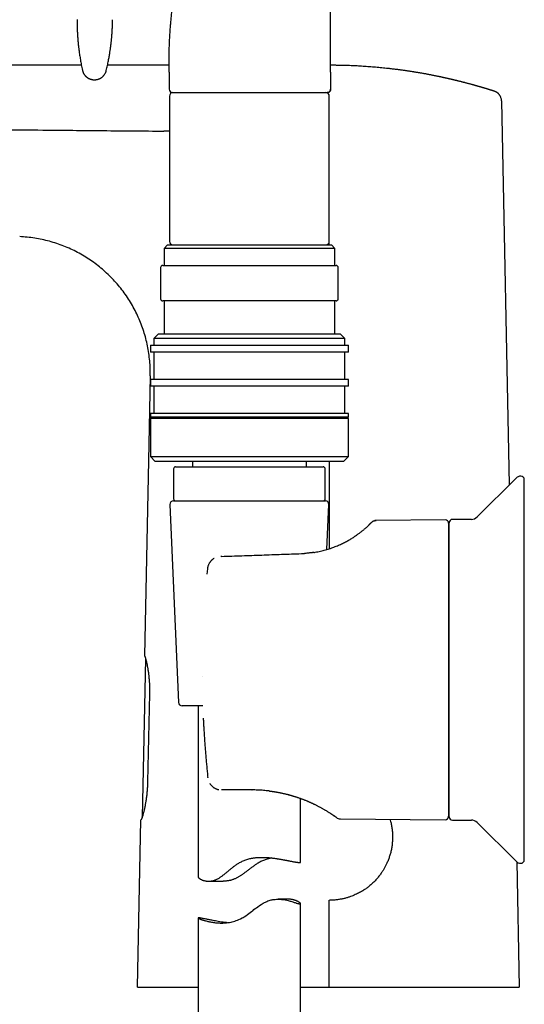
# Model space of a CAD drawing. Header units: millimetres. Extents: x 8 to 740, y 12 to 985.
# Tile 31 of 64: x 123 to 197, y 669 to 813. Entities that reach past the tile are written whole.
import ezdxf

# ---------------------------------------------------------------- set-up
doc = ezdxf.new("R2010")
doc.units = ezdxf.units.MM

msp = doc.modelspace()

# ---------------------------------------------------------------- linework, layer by layer
at = {"color": 7, "linetype": 'Continuous', "lineweight": 30}
for p, q in [((132.43, 806.32), (48.1, 806.32)), ((145.29, 806.32), (136.25, 806.32)), ((145.3, 805.32), (145.3, 802.82)), ((168.92, 805.32), (168.92, 802.82)), ((145.33, 801.82), (145.33, 780.52)), ((168.47, 802.32), (168.42, 802.32)), ((168.73, 780.52), (168.73, 801.82)), ((192.93, 802.52), (192.92, 802.52)), ((193.82, 801.73), (193.8, 801.76)), ((193.96, 801.12), (195.08, 744.88)), ((145.03, 780.02), (144.53, 779.52)), ((145.03, 780.02), (169.03, 780.02)), ((168.72, 780.02), (168.72, 780.46)), ((169.53, 779.52), (169.03, 780.02)), ((144.53, 779.52), (144.53, 777.02)), ((169.53, 779.52), (144.53, 779.52)), ((169.53, 777.02), (169.53, 779.52)), ((144.03, 776.72), (144.03, 772.12)), ((144.33, 777.02), (169.73, 777.02)), ((170.03, 772.12), (170.03, 776.72)), ((169.73, 771.82), (144.33, 771.82)), ((144.53, 771.82), (144.53, 767.02)), ((169.53, 767.02), (169.53, 771.82)), ((143.73, 767.02), (143.03, 766.32)), ((143.73, 767.02), (157.03, 767.02)), ((157.03, 767.02), (170.33, 767.02)), ((171.03, 766.32), (170.33, 767.02)), ((143.03, 766.32), (143.03, 765.32)), ((157.03, 766.32), (143.03, 766.32)), ((171.03, 766.32), (157.03, 766.32)), ((171.03, 765.32), (171.03, 766.32)), ((142.53, 765.32), (142.53, 764.32)), ((142.53, 765.32), (157.03, 765.32)), ((157.03, 764.32), (142.53, 764.32)), ((143.03, 764.32), (143.03, 760.32)), ((157.03, 765.32), (171.53, 765.32)), ((171.53, 764.32), (157.03, 764.32)), ((171.03, 760.32), (171.03, 764.32)), ((171.53, 764.32), (171.53, 765.32)), ((142.51, 760.83), (142.3, 750.84)), ((142.53, 760.32), (142.53, 759.32)), ((157.03, 760.32), (142.53, 760.32)), ((171.53, 760.32), (157.03, 760.32)), ((171.53, 759.32), (171.53, 760.32)), ((157.03, 759.32), (142.53, 759.32)), ((143.03, 759.32), (143.03, 755.32)), ((171.53, 759.32), (157.03, 759.32)), ((171.03, 755.32), (171.03, 759.32)), ((142.53, 755.32), (142.53, 754.82)), ((157.03, 755.32), (142.53, 755.32)), ((157.03, 754.82), (142.53, 754.82)), ((142.53, 754.62), (142.53, 749.02)), ((157.03, 754.62), (142.53, 754.62)), ((143.03, 754.82), (143.03, 754.62)), ((171.53, 755.32), (157.03, 755.32)), ((171.53, 754.82), (157.03, 754.82)), ((171.53, 754.62), (157.03, 754.62)), ((171.03, 754.62), (171.03, 754.82)), ((171.53, 754.82), (171.53, 755.32)), ((171.53, 749.02), (171.53, 754.62)), ((142.3, 750.84), (141.65, 719.86)), ((142.53, 749.02), (143.23, 748.32)), ((142.53, 749.02), (157.03, 749.02)), ((157.03, 748.32), (143.23, 748.32)), ((148.68, 748.32), (148.68, 747.54)), ((157.03, 749.02), (171.53, 749.02)), ((170.83, 748.32), (157.03, 748.32)), ((165.38, 747.54), (165.38, 748.32)), ((170.83, 748.32), (171.53, 749.02)), ((145.93, 747.24), (145.93, 742.84)), ((146.23, 747.54), (167.83, 747.54)), ((168.13, 742.84), (168.13, 747.24)), ((196.09, 745.87), (190.37, 740.19)), ((197.29, 689.98), (197.29, 745.66)), ((145.9, 742.54), (168.16, 742.54)), ((145.4, 742.02), (146.66, 713.02)), ((168.37, 735.43), (168.66, 742.02)), ((185.71, 739.78), (175.62, 739.69)), ((189.54, 739.84), (186.79, 739.84)), ((186.21, 739.28), (186.21, 696.36)), ((186.29, 738.42), (186.21, 738.42)), ((186.29, 696.29), (186.29, 739.34)), ((168.53, 735.47), (168.52, 735.47)), ((166.32, 734.97), (166.31, 734.97)), ((150.88, 732.59), (150.81, 731.82)), ((150.81, 731.82), (150.81, 731.82)), ((141.79, 719.43), (141.3, 696.25)), ((141.79, 719.49), (141.79, 719.43)), ((141.79, 719.43), (141.79, 719.43)), ((142.4, 714.29), (142.12, 701.39)), ((150.2, 712.54), (147.16, 712.54)), ((149.53, 712.54), (149.53, 687.49)), ((153.05, 700.22), (152.96, 700.22)), ((157.39, 700.22), (153.05, 700.22)), ((157.39, 700.22), (157.42, 700.22)), ((164.53, 689.63), (164.53, 698.97)), ((164.54, 698.97), (164.55, 698.96)), ((168.7, 696.92), (168.7, 696.92)), ((186.21, 697.22), (186.29, 697.22)), ((140.63, 671.32), (141.15, 695.86)), ((141.3, 696.26), (141.3, 696.22)), ((141.3, 696.25), (141.3, 696.26)), ((170.35, 695.99), (185.71, 695.86)), ((186.79, 695.79), (189.54, 695.79)), ((190.37, 695.45), (196.09, 689.77)), ((196.19, 689.68), (196.55, 671.32)), ((151.06, 686.86), (153.17, 686.86)), ((162.75, 684.22), (161.22, 684.22)), ((164.53, 658.54), (164.53, 683.56)), ((168.74, 684.07), (168.75, 684.07)), ((149.53, 681.47), (149.53, 658.54))]:
    msp.add_line(p, q, dxfattribs=at)
at = {"color": 7, "linetype": 'Continuous', "lineweight": 30, "flags": 128}
for points in [[(168.92, 805.32), (168.92, 813.82), (168.92, 819.32), (168.92, 824.82), (168.92, 830.32)], [(145.33, 796.68), (144.86, 796.68), (144.49, 796.69)], [(168.72, 748.32), (168.72, 747.95), (168.72, 745.06), (168.72, 742.18), (168.72, 740.73), (168.72, 737.85), (168.72, 736.4), (168.72, 735.54)], [(150.12, 716.83), (150.12, 716.83), (150.12, 716.83), (150.12, 716.82)], [(150.27, 710.73), (150.27, 710.73), (150.27, 710.74)], [(150.93, 702.01), (150.93, 702.02), (150.93, 702.02)], [(153.78, 680.78), (153.69, 680.79), (153.44, 680.81), (153.18, 680.85), (152.94, 680.88), (152.7, 680.92), (152.47, 680.95), (152.24, 680.99), (152.06, 681.03), (151.88, 681.06), (151.7, 681.09), (151.54, 681.13), (151.41, 681.15), (151.28, 681.18), (151.15, 681.2), (151.03, 681.23), (150.91, 681.26), (150.79, 681.28), (150.68, 681.3), (150.57, 681.33), (150.46, 681.35), (150.36, 681.37), (150.26, 681.39), (150.17, 681.41), (150.09, 681.42), (150.01, 681.44), (149.94, 681.45), (149.87, 681.46), (149.81, 681.47), (149.76, 681.48), (149.71, 681.48), (149.67, 681.49), (149.63, 681.49), (149.6, 681.49), (149.57, 681.49), (149.55, 681.49), (149.54, 681.48), (149.53, 681.48), (149.53, 681.47), (149.53, 681.46), (149.54, 681.45), (149.55, 681.44), (149.57, 681.42), (149.6, 681.41), (149.63, 681.39), (149.66, 681.38), (149.7, 681.36), (149.75, 681.34), (149.8, 681.32), (149.86, 681.29), (149.92, 681.27), (149.99, 681.25), (150.06, 681.22), (150.14, 681.19), (150.22, 681.17), (150.31, 681.14), (150.4, 681.11), (150.5, 681.08), (150.6, 681.06), (150.71, 681.03), (150.83, 681), (150.94, 680.97), (151.07, 680.94), (151.2, 680.92), (151.33, 680.89), (151.47, 680.86), (151.61, 680.84), (151.76, 680.82), (151.92, 680.8), (152.08, 680.78), (152.24, 680.76), (152.41, 680.75), (152.58, 680.74), (152.75, 680.73), (152.93, 680.73), (153.12, 680.73), (153.3, 680.74), (153.49, 680.75), (153.69, 680.77), (153.88, 680.79), (154.13, 680.83), (154.38, 680.88), (154.53, 680.92), (154.69, 680.96), (154.89, 681.01), (155.09, 681.08), (155.29, 681.16), (155.48, 681.24), (155.73, 681.35), (155.97, 681.48), (156.12, 681.56), (156.26, 681.65), (156.5, 681.8), (156.74, 681.97), (156.93, 682.11), (157.13, 682.25), (157.32, 682.4), (157.51, 682.54), (157.7, 682.69), (157.89, 682.84), (158.08, 682.98), (158.28, 683.12), (158.51, 683.29), (158.75, 683.45), (158.91, 683.55), (159.07, 683.64), (159.24, 683.73), (159.4, 683.81), (159.57, 683.89), (159.74, 683.96), (159.92, 684.02), (160.09, 684.08), (160.22, 684.11), (160.35, 684.14), (160.47, 684.16), (160.6, 684.18), (160.81, 684.2), (161.02, 684.22), (161.23, 684.22), (161.43, 684.22), (161.59, 684.21), (161.75, 684.19), (161.88, 684.18), (162.01, 684.16), (162.26, 684.12), (162.5, 684.07), (162.72, 684.02), (162.85, 683.99), (162.98, 683.95), (163.12, 683.91), (163.25, 683.87), (163.37, 683.84), (163.49, 683.8), (163.6, 683.76), (163.71, 683.73), (163.81, 683.7), (163.9, 683.66), (163.99, 683.64), (164.07, 683.61), (164.14, 683.59), (164.2, 683.57), (164.25, 683.56), (164.3, 683.55), (164.35, 683.54), (164.39, 683.53), (164.43, 683.53), (164.46, 683.53), (164.46, 683.53)], [(168.72, 671.32), (168.72, 683.06), (168.72, 684.07)]]:
    msp.add_lwpolyline(points, dxfattribs=at)
at = {"color": 7, "linetype": 'Continuous', "lineweight": 30}
for centre, radius, start, end in [((145.8, 802.82), 0.5, 180, 270), ((145.83, 801.82), 0.5, 90, 180), ((168.23, 801.82), 0.5, 0, 90), ((145.83, 780.52), 0.5, 180, 270), ((168.23, 780.52), 0.5, 270, 0), ((144.33, 776.72), 0.3, 90, 180), ((169.73, 776.72), 0.3, 0, 90), ((144.33, 772.12), 0.3, 180, 270), ((169.73, 772.12), 0.3, 270, 0), ((146.23, 747.24), 0.3, 90, 180), ((167.83, 747.24), 0.3, 0, 90), ((196.79, 745.16), 1, 90, 134.8031), ((196.79, 745.66), 0.5, 0, 90), ((145.9, 742.04), 0.5, 90, 182.4813), ((146.23, 742.84), 0.3, 180, 270), ((167.83, 742.84), 0.3, 270, 0), ((168.16, 742.04), 0.5, 357.5187, 90), ((185.71, 739.28), 0.5, 0, 90.5), ((186.79, 739.34), 0.5, 90, 180), ((189.52, 741.04), 1.2, 271, 314.8031), ((147.16, 713.04), 0.5, 182.4813, 270), ((185.71, 696.36), 0.5, 269.5, 0), ((170.36, 696.99), 1, 233.8827, 269.5027), ((186.79, 696.29), 0.5, 180, 270), ((189.52, 694.6), 1.2, 45.1969, 89), ((196.79, 690.48), 1, 225.1969, 270), ((196.79, 689.98), 0.5, 270, 360)]:
    msp.add_arc(centre, radius, start, end, dxfattribs=at)
for points, knots in [([(145.3, 805.32), (145.3, 805.59), (145.29, 806.12), (145.28, 806.93), (145.28, 807.73), (145.29, 808.53), (145.31, 809.32), (145.35, 810.1), (145.39, 810.88), (145.44, 811.65), (145.51, 812.52), (145.6, 813.5), (145.71, 814.59), (145.82, 815.67), (145.93, 816.74), (146.04, 817.79), (146.15, 818.8), (146.26, 819.78), (146.36, 820.76), (146.46, 821.74), (146.55, 822.73), (146.63, 823.72), (146.7, 824.65), (146.75, 825.51), (146.78, 826.31), (146.81, 827.1), (146.82, 827.91), (146.81, 828.71), (146.8, 829.51), (146.8, 830.05), (146.8, 830.32)], [0, 0, 0, 0, 0.032087, 0.064132, 0.096112, 0.127997, 0.159757, 0.190826, 0.221771, 0.252588, 0.283275, 0.326914, 0.370361, 0.413658, 0.456854, 0.5, 0.539223, 0.578483, 0.617819, 0.657268, 0.696863, 0.736638, 0.776625, 0.808196, 0.839897, 0.871725, 0.903678, 0.935728, 0.967842, 1, 1, 1, 1]), ([(131.8, 813.05), (131.8, 813.02), (131.8, 812.97), (131.79, 812.9), (131.79, 812.84), (131.79, 812.78), (131.79, 812.73), (131.79, 812.68), (131.79, 812.63), (131.8, 812.55), (131.8, 812.43), (131.8, 812.26), (131.8, 812.07), (131.81, 811.87), (131.81, 811.64), (131.82, 811.39), (131.83, 811.17), (131.84, 811.01), (131.85, 810.9), (131.85, 810.79), (131.86, 810.67), (131.87, 810.53), (131.88, 810.38), (131.89, 810.21), (131.91, 810.02), (131.92, 809.83), (131.94, 809.62), (131.96, 809.4), (131.99, 809.18), (132.01, 808.94), (132.04, 808.69), (132.08, 808.42), (132.12, 808.13), (132.17, 807.81), (132.22, 807.47), (132.28, 807.12), (132.34, 806.76), (132.41, 806.38), (132.49, 805.98), (132.55, 805.72), (132.58, 805.58)], [0, 0, 0, 0, 0.0108217, 0.0198252, 0.0277383, 0.0352703, 0.0424209, 0.0491901, 0.0555781, 0.0617294, 0.0817001, 0.1026994, 0.1290398, 0.1563067, 0.1828773, 0.2212153, 0.2577293, 0.2715745, 0.2851376, 0.2993342, 0.3151334, 0.3339952, 0.354727, 0.3773291, 0.4018016, 0.4281449, 0.4563588, 0.4846737, 0.5146512, 0.5462908, 0.5795918, 0.6145533, 0.655532, 0.6985755, 0.743681, 0.7908452, 0.8400643, 0.8913336, 0.9446476, 1, 1, 1, 1]), ([(136.07, 805.55), (136.1, 805.68), (136.16, 805.92), (136.24, 806.29), (136.31, 806.64), (136.38, 806.98), (136.44, 807.31), (136.5, 807.62), (136.55, 807.91), (136.59, 808.18), (136.63, 808.45), (136.67, 808.7), (136.71, 808.95), (136.74, 809.19), (136.77, 809.44), (136.79, 809.66), (136.81, 809.87), (136.83, 810.07), (136.85, 810.25), (136.87, 810.42), (136.88, 810.57), (136.89, 810.71), (136.9, 810.83), (136.91, 810.94), (136.92, 811.05), (136.92, 811.16), (136.93, 811.32), (136.95, 811.54), (136.96, 811.82), (136.97, 812.1), (136.98, 812.31), (136.98, 812.45), (136.98, 812.51), (136.99, 812.59), (136.99, 812.68), (136.99, 812.78), (136.99, 812.88), (136.99, 812.96), (136.99, 813)], [0, 0, 0, 0, 0.0513789, 0.1010163, 0.148907, 0.1950466, 0.2394311, 0.2820574, 0.3206349, 0.3576448, 0.3930855, 0.4269557, 0.4592542, 0.4934449, 0.525676, 0.5559471, 0.5842579, 0.6106082, 0.6349983, 0.6574281, 0.6778982, 0.6955352, 0.711403, 0.725889, 0.7404158, 0.7551151, 0.7699868, 0.8057226, 0.8424136, 0.879894, 0.9177019, 0.9262304, 0.9350934, 0.9452835, 0.9568711, 0.9698545, 0.9842313, 1, 1, 1, 1]), ([(192.92, 802.52), (192.9, 802.52), (192.87, 802.53), (192.83, 802.55), (192.79, 802.56), (192.76, 802.57), (192.71, 802.59), (192.65, 802.6), (192.59, 802.62), (192.53, 802.64), (192.47, 802.66), (192.41, 802.68), (192.37, 802.69), (192.31, 802.71), (192.25, 802.73), (192.18, 802.75), (192.11, 802.77), (192.05, 802.79), (191.99, 802.81), (191.93, 802.83), (191.87, 802.85), (191.8, 802.87), (191.72, 802.89), (191.65, 802.91), (191.59, 802.93), (191.53, 802.95), (191.47, 802.97), (191.4, 802.99), (191.32, 803.02), (191.23, 803.04), (191.14, 803.07), (191.06, 803.09), (190.98, 803.11), (190.9, 803.14), (190.81, 803.17), (190.71, 803.19), (190.63, 803.22), (190.55, 803.24), (190.47, 803.26), (190.39, 803.28), (190.31, 803.31), (190.21, 803.34), (190.11, 803.36), (190.01, 803.39), (189.92, 803.42), (189.83, 803.44), (189.74, 803.47), (189.62, 803.5), (189.47, 803.54), (189.27, 803.59), (189.07, 803.65), (188.88, 803.7), (188.71, 803.74), (188.57, 803.78), (188.46, 803.81), (188.34, 803.84), (188.21, 803.87), (188.07, 803.91), (187.95, 803.94), (187.83, 803.97), (187.72, 804), (187.62, 804.02), (187.52, 804.05), (187.42, 804.07), (187.32, 804.1), (187.2, 804.12), (187.08, 804.15), (186.96, 804.18), (186.83, 804.21), (186.71, 804.24), (186.59, 804.27), (186.47, 804.3), (186.34, 804.33), (186.21, 804.36), (186.06, 804.39), (185.91, 804.42), (185.77, 804.46), (185.64, 804.48), (185.53, 804.51), (185.43, 804.53), (185.33, 804.55), (185.23, 804.57), (185.12, 804.6), (185, 804.62), (184.87, 804.65), (184.71, 804.68), (184.54, 804.72), (184.38, 804.75), (184.22, 804.78), (184.05, 804.82), (183.88, 804.85), (183.71, 804.89), (183.51, 804.92), (183.29, 804.96), (183.07, 805.01), (182.85, 805.05), (182.63, 805.09), (182.4, 805.13), (182.19, 805.16), (181.98, 805.2), (181.8, 805.23), (181.61, 805.26), (181.44, 805.29), (181.27, 805.32), (181.09, 805.35), (180.89, 805.38), (180.69, 805.41), (180.47, 805.44), (180.25, 805.48), (180.04, 805.51), (179.82, 805.54), (179.59, 805.57), (179.35, 805.6), (179.11, 805.64), (178.88, 805.67), (178.65, 805.7), (178.42, 805.72), (178.19, 805.75), (177.97, 805.78), (177.74, 805.8), (177.53, 805.83), (177.31, 805.85), (177.03, 805.88), (176.66, 805.92), (176.2, 805.97), (175.74, 806.01), (175.28, 806.05), (174.82, 806.09), (174.37, 806.12), (173.91, 806.15), (173.46, 806.18), (173.02, 806.21), (172.57, 806.23), (172.13, 806.25), (171.69, 806.27), (171.23, 806.28), (170.87, 806.3), (170.59, 806.3), (170.41, 806.31), (170.23, 806.31), (170.05, 806.31), (169.87, 806.31), (169.69, 806.32), (169.52, 806.32), (169.38, 806.32), (169.24, 806.32), (169.12, 806.32), (169.01, 806.32), (168.95, 806.32), (168.92, 806.32)], [0, 0, 0, 0, 0.001875, 0.003793, 0.005312, 0.006764, 0.008857, 0.011209, 0.014129, 0.017092, 0.019661, 0.02173, 0.023771, 0.025977, 0.028564, 0.031946, 0.035118, 0.037598, 0.039934, 0.042302, 0.045095, 0.048334, 0.051599, 0.054646, 0.057198, 0.059692, 0.062249, 0.065284, 0.068639, 0.072955, 0.076573, 0.079852, 0.083103, 0.086675, 0.09085, 0.094877, 0.098678, 0.101953, 0.105074, 0.108208, 0.111897, 0.116115, 0.120522, 0.124899, 0.128846, 0.132471, 0.136149, 0.139858, 0.147513, 0.156007, 0.164629, 0.173129, 0.180784, 0.185716, 0.190642, 0.195604, 0.20114, 0.206824, 0.212499, 0.217364, 0.221895, 0.226099, 0.230289, 0.234478, 0.238704, 0.243252, 0.248633, 0.254004, 0.259385, 0.264453, 0.269068, 0.274393, 0.27973, 0.28538, 0.291594, 0.297803, 0.304007, 0.309609, 0.313813, 0.31802, 0.32223, 0.326464, 0.331138, 0.336006, 0.340858, 0.348434, 0.355565, 0.362223, 0.368878, 0.375557, 0.382772, 0.390278, 0.397768, 0.407749, 0.416913, 0.425906, 0.434907, 0.444267, 0.454237, 0.46206, 0.469879, 0.477487, 0.484621, 0.491736, 0.498856, 0.507086, 0.51574, 0.524742, 0.533734, 0.542721, 0.551608, 0.561392, 0.57115, 0.580916, 0.59072, 0.600032, 0.609461, 0.618895, 0.628327, 0.637649, 0.64643, 0.655189, 0.663958, 0.681906, 0.700866, 0.719933, 0.738932, 0.757849, 0.776364, 0.795005, 0.813844, 0.831743, 0.850101, 0.868316, 0.886227, 0.904953, 0.923918, 0.931295, 0.93872, 0.946193, 0.953717, 0.961295, 0.968404, 0.975, 0.981948, 0.986826, 0.991693, 0.996418, 1, 1, 1, 1]), ([(132.58, 805.58), (132.59, 805.53), (132.62, 805.44), (132.66, 805.31), (132.72, 805.18), (132.78, 805.08), (132.84, 804.98), (132.89, 804.91), (132.94, 804.85), (132.99, 804.79), (133.03, 804.75), (133.07, 804.71), (133.12, 804.66), (133.17, 804.61), (133.25, 804.56), (133.33, 804.5), (133.43, 804.43), (133.54, 804.38), (133.65, 804.33), (133.77, 804.29), (133.9, 804.25), (134.03, 804.22), (134.17, 804.21), (134.26, 804.2), (134.31, 804.2)], [0, 0, 0, 0, 0.062538, 0.1219686, 0.1778206, 0.2296903, 0.2772443, 0.3133839, 0.3462202, 0.3756596, 0.4016318, 0.4243089, 0.4485672, 0.4824123, 0.5214143, 0.5655297, 0.614665, 0.6686626, 0.7172101, 0.7687866, 0.8231592, 0.8800459, 0.9391172, 1, 1, 1, 1]), ([(134.31, 804.2), (134.36, 804.2), (134.46, 804.2), (134.6, 804.22), (134.74, 804.24), (134.86, 804.28), (134.96, 804.31), (135.05, 804.35), (135.12, 804.38), (135.18, 804.41), (135.24, 804.44), (135.29, 804.47), (135.34, 804.51), (135.4, 804.55), (135.48, 804.61), (135.56, 804.68), (135.64, 804.76), (135.72, 804.85), (135.79, 804.95), (135.86, 805.05), (135.93, 805.16), (135.98, 805.28), (136.03, 805.41), (136.06, 805.5), (136.07, 805.55)], [0, 0, 0, 0, 0.063141, 0.123131, 0.179493, 0.231827, 0.279811, 0.316296, 0.349479, 0.37928, 0.405641, 0.428603, 0.452625, 0.486239, 0.525044, 0.568966, 0.617881, 0.671599, 0.719848, 0.771053, 0.824974, 0.881326, 0.939787, 1, 1, 1, 1]), ([(145.8, 802.32), (145.8, 802.32), (145.8, 802.32), (145.81, 802.32), (145.84, 802.32), (145.87, 802.32), (145.91, 802.32), (145.96, 802.32), (146.02, 802.32), (146.08, 802.32), (146.14, 802.32), (146.21, 802.32), (146.28, 802.32), (146.36, 802.32), (146.45, 802.32), (146.56, 802.32), (146.69, 802.32), (146.86, 802.32), (147.04, 802.32), (147.23, 802.32), (147.44, 802.32), (147.66, 802.32), (147.89, 802.32), (148.12, 802.32), (148.36, 802.32), (148.62, 802.32), (148.89, 802.32), (149.18, 802.32), (149.48, 802.32), (149.8, 802.32), (150.12, 802.32), (150.45, 802.32), (150.76, 802.32), (151.03, 802.32), (151.26, 802.32), (151.5, 802.32), (151.74, 802.32), (151.99, 802.32), (152.24, 802.32), (152.51, 802.32), (152.8, 802.32), (153.12, 802.32), (153.44, 802.32), (153.76, 802.32), (154.09, 802.32), (154.41, 802.32), (154.77, 802.32), (155.17, 802.32), (155.61, 802.32), (156.05, 802.32), (156.35, 802.32), (156.49, 802.32)], [0, 0, 0, 0, 0.018782, 0.037534, 0.05627, 0.075006, 0.093757, 0.112537, 0.132098, 0.147643, 0.163172, 0.178694, 0.194219, 0.209753, 0.225306, 0.240887, 0.264869, 0.288803, 0.31272, 0.336651, 0.360627, 0.38493, 0.407946, 0.430933, 0.45392, 0.476933, 0.500001, 0.524447, 0.548842, 0.573218, 0.597609, 0.622048, 0.646218, 0.662351, 0.678467, 0.694575, 0.710684, 0.726805, 0.742946, 0.759118, 0.778926, 0.7987, 0.818457, 0.838215, 0.857992, 0.877804, 0.896855, 0.92264, 0.948401, 0.974174, 1, 1, 1, 1]), ([(157.12, 802.32), (157.23, 802.32), (157.44, 802.32), (157.76, 802.32), (157.97, 802.32), (158.08, 802.32)], [0, 0, 0, 0, 0.330398, 0.663605, 1, 1, 1, 1]), ([(158.08, 802.32), (158.21, 802.32), (158.48, 802.32), (158.88, 802.32), (159.29, 802.32), (159.69, 802.32), (160.09, 802.32), (160.5, 802.32), (160.9, 802.32), (161.16, 802.32), (161.3, 802.32)], [0, 0, 0, 0, 0.121472, 0.243617, 0.366609, 0.490616, 0.615801, 0.742325, 0.870341, 1, 1, 1, 1]), ([(161.3, 802.32), (161.34, 802.32), (161.43, 802.32), (161.55, 802.32), (161.67, 802.32), (161.79, 802.32), (161.9, 802.32), (162.01, 802.32), (162.12, 802.32), (162.28, 802.32), (162.48, 802.32), (162.71, 802.32), (162.86, 802.32), (162.93, 802.32)], [0, 0, 0, 0, 0.077424, 0.152434, 0.225034, 0.295227, 0.363019, 0.428414, 0.491418, 0.564057, 0.715603, 0.860873, 1, 1, 1, 1]), ([(162.93, 802.32), (163.05, 802.32), (163.28, 802.32), (163.63, 802.32), (163.96, 802.32), (164.29, 802.32), (164.6, 802.32), (164.91, 802.32), (165.21, 802.32), (165.49, 802.32), (165.76, 802.32), (166.02, 802.32), (166.27, 802.32), (166.5, 802.32), (166.72, 802.32), (166.94, 802.32), (167.14, 802.32), (167.32, 802.32), (167.49, 802.32), (167.65, 802.32), (167.79, 802.32), (167.92, 802.32), (168.04, 802.32), (168.14, 802.32), (168.22, 802.32), (168.3, 802.32), (168.35, 802.32), (168.39, 802.32), (168.41, 802.32), (168.42, 802.32), (168.42, 802.32)], [0, 0, 0, 0, 0.035651, 0.071269, 0.106904, 0.142607, 0.178428, 0.214416, 0.25062, 0.286228, 0.321766, 0.35728, 0.392815, 0.428418, 0.464133, 0.500005, 0.53586, 0.571562, 0.607158, 0.642693, 0.678211, 0.713759, 0.749381, 0.785577, 0.821559, 0.857376, 0.893078, 0.928716, 0.96434, 1, 1, 1, 1]), ([(168.44, 802.32), (168.45, 802.32), (168.46, 802.32), (168.48, 802.32), (168.5, 802.33), (168.52, 802.33), (168.54, 802.34), (168.56, 802.34), (168.58, 802.35), (168.6, 802.35), (168.62, 802.37), (168.65, 802.38), (168.69, 802.4), (168.73, 802.43), (168.77, 802.47), (168.8, 802.51), (168.83, 802.55), (168.85, 802.58), (168.87, 802.61), (168.88, 802.65), (168.9, 802.7), (168.91, 802.75), (168.91, 802.8), (168.91, 802.82)], [0, 0, 0, 0, 0.098868, 0.183318, 0.253512, 0.309763, 0.352739, 0.384032, 0.396547, 0.414802, 0.443112, 0.478801, 0.51891, 0.559063, 0.619222, 0.679425, 0.718607, 0.755565, 0.791524, 0.828238, 0.876003, 0.933767, 1, 1, 1, 1]), ([(168.92, 802.82), (168.92, 802.8), (168.92, 802.76), (168.9, 802.7), (168.89, 802.64), (168.86, 802.59), (168.84, 802.55), (168.81, 802.5), (168.77, 802.47), (168.73, 802.43), (168.69, 802.4), (168.65, 802.37), (168.6, 802.35), (168.56, 802.34), (168.53, 802.33), (168.52, 802.33)], [0, 0, 0, 0, 0.088338, 0.180505, 0.275982, 0.349389, 0.423956, 0.499316, 0.575078, 0.650841, 0.726201, 0.800768, 0.874175, 0.969652, 1, 1, 1, 1]), ([(193.81, 801.74), (193.81, 801.74), (193.79, 801.78), (193.76, 801.83), (193.72, 801.9), (193.68, 801.97), (193.63, 802.03), (193.58, 802.09), (193.52, 802.15), (193.47, 802.2), (193.41, 802.25), (193.35, 802.3), (193.29, 802.34), (193.23, 802.38), (193.17, 802.41), (193.1, 802.45), (193.04, 802.47), (192.98, 802.5), (192.94, 802.51), (192.92, 802.52), (192.92, 802.52)], [0, 0, 0, 0, 0.022606, 0.08869, 0.154122, 0.218922, 0.283111, 0.3467, 0.409695, 0.472088, 0.533854, 0.594948, 0.655292, 0.714767, 0.773191, 0.830299, 0.885722, 0.93899, 0.989583, 1, 1, 1, 1]), ([(193.96, 801.12), (193.95, 801.2), (193.94, 801.35), (193.89, 801.56), (193.84, 801.68), (193.81, 801.73)], [0, 0, 0, 0, 0.370209, 0.740418, 1, 1, 1, 1]), ([(93.22, 797.17), (93.52, 797.16), (94.99, 797.15), (101.21, 797.09), (110.97, 796.99), (119.55, 796.91), (123.39, 796.88)], [0, 0, 0, 0, 0.0294288, 0.147144, 0.618005, 1, 1, 1, 1]), ([(123.39, 796.88), (123.42, 796.88), (123.57, 796.87), (124.21, 796.87), (126.78, 796.84), (130.7, 796.81), (135.61, 796.76), (140.05, 796.71), (143.01, 796.7), (144.49, 796.69)], [0, 0, 0, 0, 0.004344, 0.021721, 0.09123, 0.369263, 0.579509, 0.789755, 1, 1, 1, 1]), ([(142.51, 760.83), (142.51, 761.2), (142.51, 761.94), (142.44, 763.04), (142.31, 764.14), (142.12, 765.23), (141.87, 766.31), (141.57, 767.37), (141.2, 768.41), (140.77, 769.43), (140.29, 770.43), (139.76, 771.4), (139.17, 772.34), (138.53, 773.24), (137.85, 774.11), (137.11, 774.93), (136.33, 775.72), (135.51, 776.46), (134.65, 777.16), (133.75, 777.8), (132.82, 778.4), (131.86, 778.94), (130.87, 779.43), (129.85, 779.87), (128.81, 780.24), (127.75, 780.56), (126.68, 780.82), (125.59, 781.02), (124.49, 781.16), (123.75, 781.21), (123.39, 781.23)], [0, 0, 0, 0, 0.035713, 0.071429, 0.107144, 0.142856, 0.178571, 0.214287, 0.25, 0.285713, 0.321429, 0.357144, 0.392856, 0.428571, 0.464287, 0.5, 0.535713, 0.571429, 0.607144, 0.642856, 0.678571, 0.714287, 0.75, 0.785713, 0.821429, 0.857144, 0.892856, 0.928571, 0.964287, 1, 1, 1, 1]), ([(174.91, 739.39), (174.93, 739.41), (174.99, 739.47), (175.08, 739.53), (175.17, 739.59), (175.28, 739.63), (175.35, 739.65), (175.38, 739.66)], [0, 0, 0, 0, 0.196279, 0.395709, 0.597112, 0.799242, 1, 1, 1, 1]), ([(175.61, 739.68), (175.59, 739.69), (175.55, 739.69), (175.5, 739.68), (175.44, 739.68), (175.4, 739.67), (175.38, 739.66)], [0, 0, 0, 0, 0.250566, 0.500805, 0.750642, 1, 1, 1, 1]), ([(175.46, 739.68), (175.48, 739.68), (175.53, 739.69), (175.58, 739.69), (175.62, 739.69)], [0, 0, 0, 0, 0.272104, 1, 1, 1, 1]), ([(175.62, 739.69), (175.62, 739.69), (175.62, 739.69), (175.61, 739.69), (175.61, 739.68)], [0, 0, 0, 0, 0.756158, 1, 1, 1, 1]), ([(166.45, 734.99), (166.52, 735), (166.72, 735.04), (167.05, 735.1), (167.43, 735.18), (167.81, 735.27), (168.19, 735.37), (168.55, 735.48), (168.91, 735.59), (169.25, 735.71), (169.59, 735.84), (169.91, 735.97), (170.23, 736.11), (170.54, 736.25), (170.83, 736.39), (171.11, 736.54), (171.39, 736.69), (171.65, 736.84), (171.9, 736.98), (172.14, 737.13), (172.37, 737.28), (172.59, 737.43), (172.79, 737.57), (172.97, 737.7), (173.15, 737.83), (173.32, 737.96), (173.48, 738.09), (173.63, 738.21), (173.77, 738.33), (173.91, 738.44), (174.04, 738.56), (174.16, 738.67), (174.27, 738.77), (174.38, 738.86), (174.47, 738.95), (174.56, 739.04), (174.63, 739.11), (174.7, 739.18), (174.76, 739.24), (174.81, 739.29), (174.85, 739.33), (174.89, 739.36), (174.9, 739.39), (174.91, 739.39), (174.91, 739.39)], [0, 0, 0, 0, 0.011733, 0.034805, 0.058019, 0.081137, 0.104188, 0.127204, 0.150214, 0.17325, 0.19616, 0.219024, 0.241873, 0.264737, 0.287648, 0.310634, 0.333502, 0.35639, 0.379328, 0.402343, 0.425465, 0.44872, 0.470597, 0.492538, 0.514567, 0.536703, 0.558968, 0.581382, 0.60329, 0.627225, 0.651253, 0.675396, 0.699676, 0.724116, 0.749652, 0.775267, 0.800986, 0.826832, 0.852829, 0.878677, 0.908954, 0.939244, 0.969581, 1, 1, 1, 1]), ([(169.71, 735.89), (169.71, 735.89), (169.73, 735.9), (169.74, 735.9), (169.74, 735.9), (169.75, 735.91)], [0, 0, 0, 0, 0.1070145, 0.5533014, 1, 1, 1, 1]), ([(151.86, 734.12), (151.85, 734.11), (151.82, 734.1), (151.77, 734.07), (151.71, 734.02), (151.64, 733.97), (151.57, 733.91), (151.49, 733.84), (151.41, 733.76), (151.33, 733.67), (151.26, 733.57), (151.18, 733.47), (151.11, 733.35), (151.05, 733.22), (150.99, 733.08), (150.94, 732.93), (150.9, 732.77), (150.89, 732.66), (150.88, 732.6)], [0, 0, 0, 0, 0.015497, 0.054303, 0.094394, 0.139677, 0.190366, 0.246455, 0.308119, 0.375446, 0.439076, 0.507199, 0.57993, 0.65734, 0.738893, 0.823722, 0.911071, 1, 1, 1, 1]), ([(152.99, 734.41), (153.97, 734.45), (155.92, 734.51), (158.84, 734.62), (161.75, 734.72), (163.68, 734.79), (164.64, 734.82)], [0, 0, 0, 0, 0.252246, 0.502995, 0.752246, 1, 1, 1, 1]), ([(164.64, 734.82), (164.78, 734.82), (164.93, 734.83), (165.09, 734.84), (165.11, 734.84)], [0, 0, 0, 0, 0.882843, 1, 1, 1, 1]), ([(166.46, 734.99), (166.45, 734.99), (166.44, 734.99), (166.41, 734.99), (166.39, 734.98), (166.36, 734.98), (166.33, 734.97), (166.29, 734.97), (166.24, 734.96), (166.18, 734.95), (166.11, 734.94), (166.03, 734.93), (165.91, 734.92), (165.74, 734.9), (165.53, 734.88), (165.31, 734.86), (165.16, 734.85), (165.08, 734.84)], [0, 0, 0, 0, 0.023638, 0.044124, 0.061948, 0.08377, 0.107709, 0.134597, 0.170079, 0.209667, 0.26216, 0.320498, 0.384602, 0.527265, 0.677391, 0.83498, 1, 1, 1, 1]), ([(166.45, 734.99), (166.42, 734.99), (166.38, 734.98), (166.34, 734.98), (166.32, 734.97)], [0, 0, 0, 0, 0.542127, 1, 1, 1, 1]), ([(141.65, 719.86), (141.65, 719.86), (141.65, 719.86), (141.66, 719.86), (141.67, 719.86)], [0, 0, 0, 0, 0.499905, 1, 1, 1, 1]), ([(141.67, 719.86), (141.67, 719.86), (141.68, 719.85), (141.7, 719.83), (141.72, 719.78), (141.75, 719.72), (141.77, 719.64), (141.8, 719.55), (141.83, 719.44), (141.87, 719.32), (141.9, 719.18), (141.94, 719.02), (141.98, 718.85), (142.02, 718.67), (142.06, 718.47), (142.1, 718.25), (142.14, 718.03), (142.17, 717.79), (142.21, 717.54), (142.25, 717.28), (142.28, 717.01), (142.31, 716.74), (142.33, 716.48), (142.35, 716.23), (142.37, 716.01), (142.38, 715.78), (142.39, 715.62), (142.39, 715.55)], [0, 0, 0, 0, 0.041205, 0.082541, 0.123946, 0.165352, 0.206693, 0.247901, 0.289073, 0.33037, 0.371731, 0.413095, 0.454396, 0.495572, 0.537476, 0.579511, 0.621612, 0.663712, 0.705744, 0.747647, 0.78907, 0.830525, 0.871947, 0.903945, 0.935974, 0.968003, 1, 1, 1, 1]), ([(141.79, 719.49), (141.79, 719.49), (141.8, 719.5), (141.8, 719.51), (141.81, 719.52)], [0, 0, 0, 0, 0.052457, 1, 1, 1, 1]), ([(142.39, 715.55), (142.39, 715.44), (142.4, 715.24), (142.4, 714.98), (142.41, 714.77), (142.41, 714.61), (142.4, 714.45), (142.4, 714.34), (142.4, 714.29)], [0, 0, 0, 0, 0.247828, 0.4965, 0.622152, 0.747805, 0.873903, 1, 1, 1, 1]), ([(150.27, 710.74), (150.28, 710.49), (150.31, 710), (150.35, 709.24), (150.4, 708.47), (150.45, 707.69), (150.5, 706.89), (150.56, 706.09), (150.63, 705.29), (150.7, 704.49), (150.77, 703.68), (150.85, 702.86), (150.91, 702.3), (150.93, 702.02)], [0, 0, 0, 0, 0.084317, 0.170489, 0.258517, 0.348401, 0.440141, 0.533739, 0.623689, 0.71529, 0.808542, 0.903445, 1, 1, 1, 1]), ([(142.12, 701.39), (142.12, 701.29), (142.11, 701.09), (142.1, 700.78), (142.08, 700.48), (142.06, 700.18), (142.03, 699.89), (142, 699.6), (141.97, 699.31), (141.93, 699.03), (141.89, 698.76), (141.85, 698.5), (141.81, 698.25), (141.76, 698), (141.72, 697.76), (141.67, 697.54), (141.62, 697.32), (141.57, 697.12), (141.53, 696.93), (141.48, 696.76), (141.44, 696.59), (141.4, 696.45), (141.36, 696.33), (141.33, 696.23), (141.3, 696.15), (141.28, 696.08), (141.25, 696.01), (141.23, 695.96), (141.21, 695.92), (141.19, 695.89), (141.18, 695.87), (141.17, 695.86), (141.17, 695.86)], [0, 0, 0, 0, 0.034822, 0.069755, 0.104746, 0.139739, 0.174675, 0.2095, 0.244289, 0.279183, 0.314132, 0.349082, 0.383981, 0.418774, 0.454298, 0.48993, 0.525617, 0.561304, 0.596936, 0.63246, 0.668192, 0.703951, 0.739683, 0.767278, 0.7949, 0.822522, 0.850117, 0.880059, 0.910053, 0.940065, 0.970058, 1, 1, 1, 1]), ([(151.24, 701.15), (151.25, 701.14), (151.28, 701.1), (151.33, 701.02), (151.42, 700.91), (151.51, 700.82), (151.61, 700.72), (151.72, 700.63), (151.84, 700.55), (151.96, 700.48), (152.08, 700.41), (152.2, 700.36), (152.32, 700.32), (152.43, 700.29), (152.5, 700.27), (152.54, 700.26), (152.54, 700.26)], [0, 0, 0, 0, 0.01663, 0.098657, 0.18139, 0.265991, 0.352453, 0.440799, 0.530868, 0.618608, 0.702755, 0.783294, 0.860227, 0.928719, 0.993156, 1, 1, 1, 1]), ([(159.93, 700.07), (159.93, 700.07), (159.79, 700.08), (159.5, 700.11), (159.09, 700.15), (158.67, 700.18), (158.24, 700.2), (157.82, 700.22), (157.54, 700.22), (157.39, 700.22)], [0, 0, 0, 0, 0.003716, 0.169212, 0.334746, 0.500456, 0.666477, 0.832947, 1, 1, 1, 1]), ([(159.93, 700.07), (159.95, 700.06), (159.99, 700.06), (160.07, 700.05), (160.15, 700.04), (160.24, 700.03), (160.33, 700.02), (160.41, 700), (160.5, 699.99), (160.58, 699.98), (160.65, 699.97), (160.74, 699.95), (160.83, 699.94), (160.93, 699.92), (161.02, 699.91), (161.11, 699.89), (161.22, 699.87), (161.34, 699.85), (161.48, 699.82), (161.63, 699.79), (161.79, 699.76), (161.96, 699.72), (162.15, 699.68), (162.34, 699.63), (162.54, 699.58), (162.75, 699.53), (162.96, 699.47), (163.19, 699.41), (163.41, 699.34), (163.65, 699.27), (163.89, 699.19), (164.13, 699.11), (164.38, 699.03), (164.61, 698.94), (164.83, 698.86), (165.05, 698.78), (165.24, 698.7), (165.43, 698.62), (165.6, 698.55), (165.77, 698.48), (165.92, 698.41), (166.06, 698.35), (166.19, 698.29), (166.31, 698.23), (166.43, 698.18), (166.54, 698.12), (166.68, 698.06), (166.83, 697.98), (166.99, 697.9), (167.16, 697.81), (167.32, 697.72), (167.48, 697.64), (167.64, 697.55), (167.8, 697.46), (167.96, 697.37), (168.11, 697.28), (168.26, 697.19), (168.4, 697.1), (168.54, 697.02), (168.67, 696.93), (168.79, 696.86), (168.9, 696.79), (169, 696.72), (169.1, 696.65), (169.2, 696.59), (169.27, 696.54), (169.31, 696.51), (169.31, 696.51)], [0, 0, 0, 0, 0.00467, 0.010242, 0.016112, 0.022471, 0.029159, 0.035606, 0.041785, 0.047693, 0.053332, 0.058701, 0.066592, 0.073815, 0.080367, 0.086607, 0.09478, 0.104019, 0.114317, 0.125646, 0.138003, 0.151135, 0.16525, 0.180347, 0.196423, 0.21261, 0.229684, 0.247651, 0.266516, 0.286182, 0.305578, 0.327736, 0.349146, 0.369818, 0.389758, 0.4093, 0.427943, 0.445705, 0.462601, 0.478644, 0.493847, 0.508218, 0.521734, 0.534435, 0.546603, 0.559279, 0.572562, 0.590886, 0.610283, 0.630764, 0.649971, 0.67005, 0.690985, 0.712684, 0.735144, 0.758376, 0.781283, 0.804919, 0.828738, 0.852127, 0.875104, 0.897703, 0.919913, 0.94171, 0.968488, 0.994489, 1, 1, 1, 1]), ([(162.73, 699.53), (162.73, 699.53), (162.75, 699.53), (162.78, 699.52), (162.82, 699.51), (162.88, 699.49), (162.95, 699.47), (163.04, 699.45), (163.14, 699.42), (163.25, 699.39), (163.38, 699.35), (163.55, 699.3), (163.74, 699.24), (163.96, 699.17), (164.17, 699.1), (164.36, 699.03), (164.48, 698.99), (164.54, 698.97)], [0, 0, 0, 0, 0.011498, 0.027376, 0.047673, 0.079561, 0.118499, 0.164495, 0.217554, 0.280725, 0.351325, 0.422889, 0.549246, 0.670819, 0.787689, 0.899976, 1, 1, 1, 1]), ([(164.53, 698.97), (164.62, 698.94), (164.8, 698.87), (165.07, 698.77), (165.34, 698.66), (165.54, 698.58), (165.65, 698.53), (165.68, 698.52)], [0, 0, 0, 0, 0.216947, 0.462032, 0.690186, 0.91575, 1, 1, 1, 1]), ([(168.73, 696.9), (168.73, 696.9), (168.73, 696.9), (168.72, 696.9), (168.72, 696.9)], [0, 0, 0, 0, 0.974829, 1, 1, 1, 1]), ([(169.3, 696.52), (169.3, 696.52), (169.32, 696.5), (169.37, 696.47), (169.43, 696.43), (169.48, 696.39), (169.5, 696.38), (169.5, 696.38)], [0, 0, 0, 0, 0.005863, 0.320935, 0.626919, 0.924028, 1, 1, 1, 1]), ([(169.77, 696.18), (169.77, 696.18), (169.77, 696.19), (169.75, 696.2), (169.72, 696.22), (169.68, 696.25), (169.63, 696.28), (169.57, 696.33), (169.5, 696.38), (169.41, 696.44), (169.35, 696.49), (169.31, 696.51), (169.31, 696.51)], [0, 0, 0, 0, 0.11155, 0.222668, 0.333475, 0.444095, 0.554651, 0.665268, 0.776654, 0.88766, 0.998415, 1, 1, 1, 1]), ([(141.17, 695.86), (141.16, 695.86), (141.15, 695.86), (141.15, 695.86), (141.15, 695.86)], [0, 0, 0, 0, 0.49991, 1, 1, 1, 1]), ([(141.3, 696.22), (141.3, 696.21), (141.3, 696.2), (141.31, 696.18), (141.31, 696.18)], [0, 0, 0, 0, 0.3846344, 1, 1, 1, 1]), ([(177.62, 695.93), (177.65, 695.82), (177.73, 695.54), (177.84, 695.06), (177.93, 694.5), (177.98, 693.93), (178, 693.36), (177.99, 692.79), (177.94, 692.21), (177.85, 691.64), (177.73, 691.08), (177.57, 690.54), (177.39, 690.02), (177.22, 689.61), (177.08, 689.31), (176.98, 689.11), (176.88, 688.92), (176.77, 688.72), (176.66, 688.53), (176.49, 688.26), (176.24, 687.89), (175.91, 687.46), (175.54, 687.03), (175.13, 686.61), (174.72, 686.25), (174.31, 685.92), (174.01, 685.71), (173.8, 685.57), (173.69, 685.5), (173.58, 685.43), (173.47, 685.36), (173.37, 685.31), (173.22, 685.22), (173, 685.1), (172.7, 684.96), (172.37, 684.81), (172.02, 684.66), (171.64, 684.53), (171.22, 684.4), (170.78, 684.29), (170.3, 684.2), (169.8, 684.12), (169.29, 684.08), (168.94, 684.07), (168.76, 684.07), (168.75, 684.07)], [0, 0, 0, 0, 0.018749, 0.05223, 0.085452, 0.118414, 0.151574, 0.184951, 0.218544, 0.252354, 0.286381, 0.318335, 0.350479, 0.382811, 0.395566, 0.408351, 0.421165, 0.434008, 0.44688, 0.459781, 0.490982, 0.523077, 0.556067, 0.589952, 0.624731, 0.652626, 0.681071, 0.688613, 0.696192, 0.703809, 0.711464, 0.719157, 0.724052, 0.741983, 0.761515, 0.782649, 0.804774, 0.828418, 0.853582, 0.880264, 0.908466, 0.938188, 0.969428, 0.997493, 1, 1, 1, 1]), ([(149.53, 687.49), (149.53, 687.48), (149.53, 687.45), (149.55, 687.41), (149.59, 687.37), (149.64, 687.32), (149.71, 687.26), (149.79, 687.2), (149.89, 687.15), (150, 687.09), (150.13, 687.03), (150.27, 686.98), (150.41, 686.94), (150.55, 686.91), (150.71, 686.88), (150.87, 686.86), (151.02, 686.86), (151.14, 686.86), (151.26, 686.86), (151.38, 686.88), (151.53, 686.9), (151.69, 686.93), (151.85, 686.98), (152.01, 687.04), (152.17, 687.1), (152.34, 687.18), (152.5, 687.27), (152.66, 687.37), (152.83, 687.48), (152.99, 687.6), (153.15, 687.72), (153.31, 687.84), (153.47, 687.97), (153.63, 688.09), (153.79, 688.23), (153.95, 688.36), (154.17, 688.55), (154.4, 688.73), (154.63, 688.92), (154.81, 689.06), (155, 689.2), (155.19, 689.33), (155.39, 689.46), (155.61, 689.59), (155.85, 689.72), (156.11, 689.84), (156.37, 689.95), (156.65, 690.04), (156.93, 690.12), (157.19, 690.19), (157.43, 690.23), (157.64, 690.27), (157.86, 690.3), (158.07, 690.32), (158.28, 690.33), (158.5, 690.35), (158.71, 690.35), (158.92, 690.35), (159.14, 690.35), (159.35, 690.34), (159.56, 690.33), (159.78, 690.31), (159.99, 690.3), (160.2, 690.27), (160.41, 690.25), (160.62, 690.22), (160.83, 690.2), (161.02, 690.17), (161.19, 690.14), (161.35, 690.11), (161.5, 690.09), (161.66, 690.06), (161.81, 690.04), (161.95, 690.01), (162.1, 689.98), (162.24, 689.95), (162.38, 689.93), (162.52, 689.9), (162.65, 689.88), (162.81, 689.84), (163, 689.81), (163.22, 689.77), (163.41, 689.73), (163.57, 689.7), (163.68, 689.68), (163.77, 689.67), (163.85, 689.65), (163.92, 689.64), (163.99, 689.63), (164.08, 689.62), (164.18, 689.61), (164.28, 689.6), (164.36, 689.59), (164.43, 689.59), (164.48, 689.6), (164.51, 689.61), (164.53, 689.62), (164.53, 689.63), (164.53, 689.63)], [0, 0, 0, 0, 0.012018, 0.026298, 0.040717, 0.054621, 0.068554, 0.08253, 0.096534, 0.110701, 0.124898, 0.139228, 0.151314, 0.1634, 0.175588, 0.187775, 0.200075, 0.206247, 0.212418, 0.22153, 0.230646, 0.239756, 0.249122, 0.258497, 0.267862, 0.276977, 0.286101, 0.295219, 0.304535, 0.313857, 0.323175, 0.332093, 0.341011, 0.349954, 0.358897, 0.368163, 0.377429, 0.395988, 0.405675, 0.415362, 0.425076, 0.434789, 0.44472, 0.454669, 0.466332, 0.477995, 0.489827, 0.501658, 0.51364, 0.525666, 0.534434, 0.543203, 0.552033, 0.560864, 0.569716, 0.578568, 0.58747, 0.596372, 0.605477, 0.614582, 0.62373, 0.632878, 0.642402, 0.651927, 0.661492, 0.671058, 0.680869, 0.690689, 0.698534, 0.706379, 0.714245, 0.72211, 0.730078, 0.738045, 0.746034, 0.754023, 0.762117, 0.770212, 0.778329, 0.786446, 0.801226, 0.816041, 0.83091, 0.845814, 0.853359, 0.860904, 0.868468, 0.876032, 0.883669, 0.891311, 0.905617, 0.919958, 0.93435, 0.948776, 0.96338, 0.978019, 0.992803, 1, 1, 1, 1]), ([(160.33, 690.26), (160.27, 690.25), (160.14, 690.22), (159.94, 690.18), (159.72, 690.12), (159.48, 690.05), (159.22, 689.95), (158.95, 689.85), (158.69, 689.72), (158.44, 689.59), (158.2, 689.44), (157.99, 689.31), (157.8, 689.18), (157.61, 689.04), (157.43, 688.91), (157.25, 688.77), (157.01, 688.59), (156.78, 688.41), (156.55, 688.24), (156.37, 688.11), (156.2, 687.98), (156.03, 687.86), (155.86, 687.75), (155.69, 687.64), (155.53, 687.53), (155.36, 687.44), (155.2, 687.35), (155.03, 687.26), (154.86, 687.19), (154.68, 687.12), (154.51, 687.06), (154.33, 687), (154.15, 686.96), (153.98, 686.93), (153.8, 686.9), (153.63, 686.88), (153.46, 686.87), (153.3, 686.86), (153.21, 686.86), (153.17, 686.86)], [0, 0, 0, 0, 0.026129, 0.052513, 0.07895, 0.113528, 0.148106, 0.183201, 0.218296, 0.253833, 0.289494, 0.317296, 0.345132, 0.372414, 0.399697, 0.42704, 0.454382, 0.506401, 0.532449, 0.558496, 0.583563, 0.608629, 0.633765, 0.658899, 0.68186, 0.704846, 0.727944, 0.751041, 0.774318, 0.797594, 0.821078, 0.844629, 0.86762, 0.890668, 0.913903, 0.937139, 0.96056, 0.983981, 1, 1, 1, 1]), ([(164.46, 683.53), (164.47, 683.53), (164.48, 683.53), (164.5, 683.53), (164.52, 683.54), (164.53, 683.55), (164.53, 683.56), (164.53, 683.57), (164.52, 683.59), (164.51, 683.61), (164.49, 683.64), (164.46, 683.66), (164.44, 683.69), (164.4, 683.71), (164.36, 683.74), (164.32, 683.77), (164.27, 683.81), (164.22, 683.84), (164.16, 683.87), (164.09, 683.91), (164.02, 683.94), (163.95, 683.97), (163.87, 684.01), (163.78, 684.04), (163.69, 684.07), (163.58, 684.11), (163.44, 684.14), (163.29, 684.18), (163.13, 684.2), (162.96, 684.22), (162.83, 684.22), (162.76, 684.22), (162.75, 684.22)], [0, 0, 0, 0, 0.031583, 0.063167, 0.094865, 0.126564, 0.158395, 0.190226, 0.222168, 0.254111, 0.286181, 0.318251, 0.350425, 0.3826, 0.414099, 0.445599, 0.477189, 0.508779, 0.54047, 0.572162, 0.603939, 0.635717, 0.667597, 0.699478, 0.731451, 0.763424, 0.816061, 0.860061, 0.904143, 0.948424, 0.992815, 1, 1, 1, 1]), ([(140.63, 671.32), (140.64, 671.32), (140.64, 671.32), (140.66, 671.32), (140.69, 671.32), (140.73, 671.32), (140.78, 671.32), (140.83, 671.32), (140.9, 671.32), (140.97, 671.32), (141.05, 671.32), (141.14, 671.32), (141.24, 671.32), (141.36, 671.32), (141.51, 671.32), (141.67, 671.32), (141.85, 671.32), (142.03, 671.32), (142.23, 671.32), (142.43, 671.32), (142.65, 671.32), (142.87, 671.32), (143.11, 671.32), (143.36, 671.32), (143.62, 671.32), (143.89, 671.32), (144.18, 671.32), (144.47, 671.32), (144.79, 671.32), (145.12, 671.32), (145.46, 671.32), (145.81, 671.32), (146.2, 671.32), (146.62, 671.32), (147.09, 671.32), (147.56, 671.32), (148.05, 671.32), (148.56, 671.32), (149.05, 671.32), (149.38, 671.32), (149.53, 671.32)], [0, 0, 0, 0, 0.025511, 0.05103, 0.076552, 0.102071, 0.127581, 0.148998, 0.170416, 0.191832, 0.21295, 0.234069, 0.255187, 0.281965, 0.308754, 0.335547, 0.362336, 0.389113, 0.41463, 0.440157, 0.465687, 0.491214, 0.516731, 0.542246, 0.56777, 0.593298, 0.618822, 0.644338, 0.671169, 0.69801, 0.724854, 0.751696, 0.778527, 0.810762, 0.843008, 0.875253, 0.907489, 0.939932, 0.972375, 1, 1, 1, 1]), ([(164.53, 671.32), (164.68, 671.32), (165.08, 671.32), (165.74, 671.32), (166.48, 671.32), (167.22, 671.32), (167.97, 671.32), (168.47, 671.32), (168.72, 671.32)], [0, 0, 0, 0, 0.112727, 0.290134, 0.467616, 0.645121, 0.822598, 1, 1, 1, 1]), ([(168.72, 671.32), (168.93, 671.32), (169.34, 671.32), (169.96, 671.32), (170.58, 671.32), (171.2, 671.32), (171.78, 671.32), (172.33, 671.32), (172.85, 671.32), (173.36, 671.32), (173.87, 671.32), (174.37, 671.32), (174.92, 671.32), (175.51, 671.32), (176.14, 671.32), (176.76, 671.32), (177.38, 671.32), (177.99, 671.32), (178.58, 671.32), (179.16, 671.32), (179.73, 671.32), (180.3, 671.32), (180.83, 671.32), (181.32, 671.32), (181.79, 671.32), (182.24, 671.32), (182.69, 671.32), (183.13, 671.32), (183.61, 671.32), (184.12, 671.32), (184.66, 671.32), (185.19, 671.32), (185.71, 671.32), (186.21, 671.32), (186.69, 671.32), (187.16, 671.32), (187.62, 671.32), (188.06, 671.32), (188.48, 671.32), (188.86, 671.32), (189.21, 671.32), (189.56, 671.32), (189.89, 671.32), (190.22, 671.32), (190.57, 671.32), (190.94, 671.32), (191.32, 671.32), (191.69, 671.32), (192.05, 671.32), (192.39, 671.32), (192.72, 671.32), (193.02, 671.32), (193.32, 671.32), (193.6, 671.32), (193.87, 671.32), (194.13, 671.32), (194.37, 671.32), (194.6, 671.32), (194.82, 671.32), (195.03, 671.32), (195.24, 671.32), (195.43, 671.32), (195.6, 671.32), (195.76, 671.32), (195.9, 671.32), (196.03, 671.32), (196.14, 671.32), (196.24, 671.32), (196.32, 671.32), (196.39, 671.32), (196.45, 671.32), (196.5, 671.32), (196.53, 671.32), (196.55, 671.32), (196.55, 671.32), (196.55, 671.32)], [0, 0, 0, 0, 0.0141786, 0.0283622, 0.0425466, 0.0567285, 0.0709056, 0.0828121, 0.0947196, 0.1066261, 0.1183605, 0.1300959, 0.1418303, 0.1567248, 0.1716254, 0.1865281, 0.2014288, 0.2163233, 0.2305047, 0.2446914, 0.2588798, 0.2730665, 0.2872478, 0.2991612, 0.3110757, 0.3229891, 0.3347166, 0.3464451, 0.3581726, 0.3730953, 0.3880242, 0.4029552, 0.417884, 0.4328068, 0.4468763, 0.460951, 0.4750275, 0.4891022, 0.5031717, 0.5149896, 0.5268086, 0.5386265, 0.5502633, 0.561901, 0.5735378, 0.5883305, 0.6031293, 0.61793, 0.6327287, 0.6475214, 0.6615904, 0.6756646, 0.6897405, 0.7038146, 0.7178836, 0.7319527, 0.746027, 0.7601029, 0.7741772, 0.7882462, 0.8030386, 0.817837, 0.8326374, 0.8474358, 0.8622282, 0.8759212, 0.889619, 0.9033183, 0.9170161, 0.9307092, 0.9445641, 0.9584239, 0.9722853, 0.9861451, 1, 1, 1, 1])]:
    msp.add_open_spline(points, degree=3, knots=knots, dxfattribs=at)
for points in [[(156.49, 802.32), (156.6, 802.32), (156.81, 802.32), (157.02, 802.32), (157.12, 802.32)], [(152.99, 734.41), (152.96, 734.41), (152.91, 734.41), (152.87, 734.41), (152.84, 734.41)]]:
    msp.add_open_spline(points, degree=3, dxfattribs=at)

doc.saveas('drawing.dxf')
